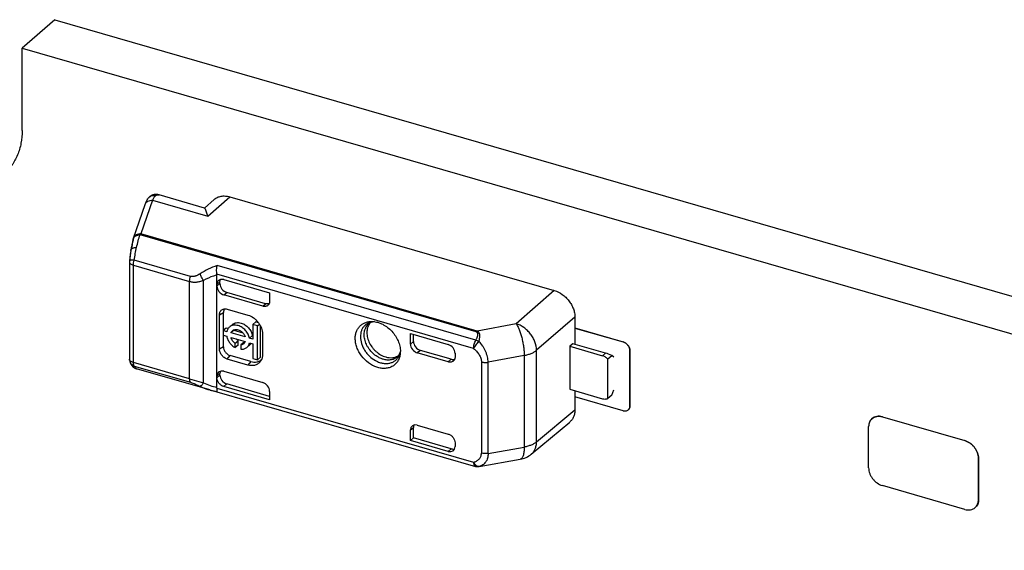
# Model space of a CAD drawing. Header units: millimetres. Extents: x 0 to 210, y 0 to 297.
# Tile 22 of 59: x 58.57 to 62.71, y 237.48 to 239.71. Entities that reach past the tile are written whole.
import ezdxf

# ---------------------------------------------------------------- set-up
doc = ezdxf.new("R2010")
doc.units = ezdxf.units.MM
doc.header["$LTSCALE"] = 19.36
doc.layers.get('0').update_dxf_attribs({"linetype": 'CONTINUOUS'})

msp = doc.modelspace()

# ---------------------------------------------------------------- linework, layer by layer
at = {"color": 7, "linetype": 'Continuous'}
for p, q in [((58.7145, 239.7119), (58.577, 239.5928)), ((58.7145, 239.7119), (76.136, 234.6828)), ((58.577, 239.2464), (58.577, 239.5928)), ((58.577, 239.5928), (75.9985, 234.5637)), ((60.9002, 238.417), (61.1029, 238.3585)), ((60.9002, 238.4169), (61.1028, 238.3584)), ((61.1316, 238.3212), (61.1316, 238.0903)), ((61.1317, 238.0904), (61.1317, 238.3213)), ((61.1028, 238.0697), (60.9002, 238.1282)), ((62.1925, 238.0438), (62.5389, 237.9438)), ((62.1926, 238.0439), (62.539, 237.9439)), ((62.1348, 237.8296), (62.1348, 238.0028)), ((62.5967, 237.8694), (62.5967, 237.6962)), ((62.5968, 237.6963), (62.5968, 237.8695)), ((62.5389, 237.6552), (62.1925, 237.7552))]:
    msp.add_line(p, q, dxfattribs=at)
at = {"color": 6, "linetype": 'Continuous'}
for p, q in [((59.107, 238.962), (59.107, 238.9621)), ((59.3434, 238.9206), (59.1522, 238.9758)), ((59.3838, 238.9567), (59.343, 238.9207)), ((59.4496, 238.968), (60.8131, 238.5745)), ((59.0446, 238.7943), (59.0939, 238.9358)), ((59.1255, 238.9542), (59.1256, 238.9544)), ((59.0438, 238.7915), (59.0432, 238.7891)), ((59.0349, 238.7492), (59.0342, 238.745)), ((59.0357, 238.7535), (59.0349, 238.7492)), ((59.0365, 238.7578), (59.0357, 238.7535)), ((59.0373, 238.7621), (59.0365, 238.7578)), ((59.0379, 238.7649), (59.0373, 238.7621)), ((59.0384, 238.7677), (59.0379, 238.7649)), ((59.039, 238.7705), (59.0384, 238.7677)), ((59.0396, 238.7732), (59.039, 238.7705)), ((59.0401, 238.7759), (59.0396, 238.7732)), ((59.0407, 238.7786), (59.0401, 238.7759)), ((59.0413, 238.7813), (59.0407, 238.7786)), ((59.042, 238.7839), (59.0413, 238.7813)), ((59.0426, 238.7865), (59.042, 238.7839)), ((59.0432, 238.7891), (59.0426, 238.7865)), ((59.0289, 238.7083), (59.0283, 238.7036)), ((59.0295, 238.713), (59.0289, 238.7083)), ((59.0301, 238.7176), (59.0295, 238.713)), ((59.0307, 238.7223), (59.0301, 238.7176)), ((59.0314, 238.7269), (59.0307, 238.7223)), ((59.0321, 238.7315), (59.0314, 238.7269)), ((59.0328, 238.7361), (59.0321, 238.7315)), ((59.0335, 238.7407), (59.0328, 238.7361)), ((59.0342, 238.745), (59.0335, 238.7407)), ((59.0275, 238.6952), (59.0275, 238.2865)), ((59.0283, 238.7036), (59.0278, 238.6991)), ((59.3958, 238.1674), (59.3958, 238.6402)), ((59.4083, 238.6034), (59.4083, 238.6102)), ((59.4247, 238.62), (59.6171, 238.5645)), ((59.5882, 238.5085), (59.4246, 238.5557)), ((59.6003, 238.5191), (59.4371, 238.5662)), ((59.6171, 238.5645), (59.6171, 238.5291)), ((60.8131, 238.5745), (60.6529, 238.4351)), ((59.4064, 238.3286), (59.4064, 238.4729)), ((59.4227, 238.4066), (59.4227, 238.4827)), ((59.4391, 238.4962), (59.5257, 238.4712)), ((60.9002, 238.4627), (60.9002, 238.3484)), ((59.4603, 238.4315), (59.4478, 238.4207)), ((59.5471, 238.4315), (59.5596, 238.4423)), ((59.5471, 238.4315), (59.5471, 238.3697)), ((59.5662, 238.4259), (59.5471, 238.4315)), ((59.5703, 238.4392), (59.5596, 238.4423)), ((59.5662, 238.4259), (59.5745, 238.4331)), ((59.5662, 238.2833), (59.5662, 238.4259)), ((59.5787, 238.2942), (59.5787, 238.4256)), ((59.4344, 238.4167), (59.4219, 238.4059)), ((59.4219, 238.4059), (59.4219, 238.3867)), ((59.4368, 238.4015), (59.4219, 238.4059)), ((59.4219, 238.3867), (59.4368, 238.3824)), ((59.4227, 238.3383), (59.4227, 238.3865)), ((59.4422, 238.4144), (59.4344, 238.4167)), ((59.4548, 238.3964), (59.4673, 238.4072)), ((59.5144, 238.3792), (59.4548, 238.3964)), ((59.4548, 238.3772), (59.5144, 238.36)), ((59.4673, 238.4072), (59.5047, 238.3964)), ((59.5323, 238.374), (59.5448, 238.3848)), ((59.5471, 238.3842), (59.5448, 238.3848)), ((59.5872, 238.3919), (59.5872, 238.3053)), ((60.2089, 238.3495), (60.2089, 238.3936)), ((60.2089, 238.3936), (60.3677, 238.3478)), ((60.2218, 238.3603), (60.2218, 238.3899)), ((59.4726, 238.3527), (59.4851, 238.3635)), ((59.4726, 238.3345), (59.4726, 238.3527)), ((59.4851, 238.3453), (59.4726, 238.3345)), ((59.4851, 238.3453), (59.4851, 238.3635)), ((59.509, 238.3566), (59.4965, 238.3458)), ((59.4965, 238.3458), (59.4965, 238.3276)), ((59.5339, 238.3465), (59.5214, 238.3357)), ((59.5471, 238.3697), (59.5323, 238.374)), ((59.5323, 238.3549), (59.5471, 238.3506)), ((59.5471, 238.3506), (59.5471, 238.2889)), ((60.8918, 238.3509), (60.8791, 238.3401)), ((60.8791, 238.3401), (60.8791, 238.1597)), ((60.8791, 238.3401), (61.0165, 238.3004)), ((61.029, 238.3112), (60.8918, 238.3509)), ((59.5382, 238.2761), (59.4516, 238.3011)), ((59.5662, 238.2833), (59.5787, 238.2942)), ((60.3677, 238.2748), (60.2378, 238.3123)), ((60.3802, 238.2857), (60.2506, 238.3231)), ((60.3965, 238.3106), (60.3965, 238.2954)), ((61.0382, 238.287), (61.0548, 238.3014)), ((61.0632, 238.2942), (61.0548, 238.3014)), ((59.5257, 238.2615), (59.4391, 238.2865)), ((59.5471, 238.2889), (59.5662, 238.2833)), ((61.0382, 238.121), (61.0382, 238.287)), ((59.3651, 238.1569), (59.0579, 238.2456)), ((59.4083, 238.2191), (59.4083, 238.2259)), ((59.4246, 238.2353), (59.5882, 238.1881)), ((59.6171, 238.1154), (59.4246, 238.171)), ((59.6171, 238.1299), (59.4371, 238.1819)), ((59.3956, 238.1648), (59.3958, 238.1674)), ((59.3958, 238.1493), (60.4819, 237.8358)), ((59.6171, 238.1508), (59.6171, 238.1154)), ((60.8791, 238.1597), (61.0165, 238.12)), ((60.9002, 238.1536), (60.9002, 238.073)), ((61.0548, 238.1354), (61.0382, 238.121)), ((61.0548, 238.1354), (61.0632, 238.1571)), ((60.2378, 238.0092), (60.3677, 237.9717)), ((60.7168, 237.8871), (60.8783, 238.0217)), ((60.2089, 237.9446), (60.2089, 237.9887)), ((60.2218, 237.9554), (60.2218, 237.9994)), ((60.2089, 237.9446), (60.2218, 237.9554)), ((60.3677, 237.8988), (60.2089, 237.9446)), ((60.3802, 237.9097), (60.2218, 237.9554)), ((60.3965, 237.9345), (60.3965, 237.9193))]:
    msp.add_line(p, q, dxfattribs=at)
at = {"color": 9, "linetype": 'Continuous'}
for p, q in [((59.107, 238.962), (59.107, 238.9621)), ((59.3572, 238.8866), (59.4496, 238.968)), ((59.1252, 238.9536), (59.076, 238.8121)), ((59.1252, 238.9536), (59.3572, 238.8866)), ((59.0723, 238.8082), (59.0741, 238.8103)), ((60.4852, 238.4003), (59.0723, 238.8082)), ((59.0741, 238.8103), (59.076, 238.8121)), ((60.4888, 238.4042), (59.076, 238.8121)), ((59.0442, 238.2721), (59.0442, 238.6808)), ((59.0442, 238.6808), (59.2809, 238.6125)), ((59.2846, 238.6338), (59.0479, 238.7021)), ((60.4837, 238.3654), (59.3963, 238.6793)), ((60.4745, 238.3315), (59.3956, 238.643)), ((59.2809, 238.2038), (59.2809, 238.6125)), ((59.3388, 238.1861), (59.3388, 238.6171)), ((59.4083, 238.6102), (59.3958, 238.5995)), ((59.3958, 238.5929), (59.4083, 238.6034)), ((59.4246, 238.5557), (59.4371, 238.5662)), ((59.5882, 238.5085), (59.6003, 238.5191)), ((59.4064, 238.4729), (59.4227, 238.4827)), ((60.9002, 238.4627), (60.7389, 238.3234)), ((60.6529, 238.4351), (60.4888, 238.4042)), ((60.4873, 238.3991), (60.4852, 238.4003)), ((59.4227, 238.3383), (59.4064, 238.3286)), ((60.2218, 238.3603), (60.2089, 238.3495)), ((59.4391, 238.2865), (59.4516, 238.3011)), ((60.2506, 238.3231), (60.2378, 238.3123)), ((60.687, 238.3018), (60.5354, 238.2733)), ((60.687, 238.3018), (60.687, 237.9169)), ((60.7389, 237.9385), (60.7389, 238.3234)), ((61.029, 238.3112), (61.0165, 238.3004)), ((59.2809, 238.2038), (59.0442, 238.2721)), ((59.0479, 238.2572), (59.2846, 238.1889)), ((59.5382, 238.2761), (59.5257, 238.2615)), ((60.3802, 238.2857), (60.3677, 238.2748)), ((60.5073, 238.2745), (60.5073, 237.8914)), ((60.5354, 237.8902), (60.5354, 238.2733)), ((59.0579, 238.2456), (59.0578, 238.2456)), ((59.4083, 238.2259), (59.3958, 238.2147)), ((59.3958, 238.2082), (59.4083, 238.2191)), ((59.2809, 238.2038), (59.3388, 238.1861)), ((59.4246, 238.171), (59.4371, 238.1819)), ((59.3651, 238.1569), (59.3655, 238.1568)), ((59.3956, 238.1648), (60.4745, 237.8534)), ((60.7389, 237.9385), (60.9002, 238.073)), ((62.1925, 238.0438), (62.1926, 238.0439)), ((60.2089, 237.9887), (60.2218, 237.9994)), ((62.539, 237.9439), (62.5389, 237.9438)), ((60.3802, 237.9097), (60.3677, 237.8988)), ((60.5354, 237.8902), (60.687, 237.9169)), ((62.5967, 237.8694), (62.5968, 237.8695)), ((60.4985, 237.8352), (60.4974, 237.8351)), ((62.5968, 237.6963), (62.5967, 237.6962))]:
    msp.add_line(p, q, dxfattribs=at)
at = {"color": 6, "linetype": 'Continuous'}
for points in [[(59.1522, 238.9758), (59.1516, 238.976), (59.1509, 238.9762), (59.1502, 238.9763), (59.1495, 238.9765), (59.1488, 238.9767), (59.1481, 238.9768), (59.1474, 238.9769), (59.1467, 238.9771), (59.146, 238.9772), (59.1453, 238.9773), (59.1446, 238.9774), (59.1439, 238.9774), (59.1433, 238.9775), (59.1426, 238.9775), (59.1419, 238.9776), (59.1412, 238.9776), (59.1406, 238.9777), (59.1399, 238.9777), (59.1392, 238.9777), (59.1386, 238.9777), (59.1379, 238.9776), (59.1373, 238.9776), (59.1366, 238.9776), (59.136, 238.9775), (59.1353, 238.9775), (59.1347, 238.9774), (59.1341, 238.9773), (59.1334, 238.9773), (59.1328, 238.9772), (59.1322, 238.9771), (59.1315, 238.977), (59.1309, 238.9768), (59.1303, 238.9767), (59.1297, 238.9766), (59.1291, 238.9764), (59.1285, 238.9763), (59.1279, 238.9761), (59.1273, 238.9759), (59.1267, 238.9758), (59.1261, 238.9756), (59.1255, 238.9754), (59.1249, 238.9752), (59.1243, 238.9749), (59.1238, 238.9747), (59.1232, 238.9745), (59.1226, 238.9742), (59.1221, 238.974), (59.1215, 238.9737), (59.1209, 238.9735), (59.1204, 238.9732), (59.1198, 238.9729), (59.1193, 238.9726), (59.1188, 238.9723), (59.1182, 238.972), (59.1177, 238.9717), (59.1172, 238.9713), (59.1167, 238.971), (59.1162, 238.9707), (59.1157, 238.9703), (59.1152, 238.97), (59.1147, 238.9696), (59.1142, 238.9692), (59.1137, 238.9689), (59.1132, 238.9685), (59.1127, 238.9681), (59.1123, 238.9677), (59.1118, 238.9673), (59.1114, 238.9668), (59.1109, 238.9664), (59.1105, 238.966), (59.11, 238.9656), (59.1096, 238.9651), (59.1092, 238.9647), (59.1088, 238.9642), (59.1084, 238.9637), (59.108, 238.9633), (59.1076, 238.9628), (59.1072, 238.9623), (59.107, 238.9621)], [(59.0293, 238.2759), (59.0295, 238.2753), (59.0298, 238.2746), (59.03, 238.2739), (59.0303, 238.2732), (59.0305, 238.2725), (59.0308, 238.2718), (59.0311, 238.2712), (59.0314, 238.2705), (59.0316, 238.2699), (59.0319, 238.2693), (59.0322, 238.2687), (59.0325, 238.2681), (59.0328, 238.2675), (59.0331, 238.2669), (59.0334, 238.2664), (59.0336, 238.2658), (59.0339, 238.2653), (59.0342, 238.2647), (59.0345, 238.2642), (59.0349, 238.2637), (59.0352, 238.2632), (59.0355, 238.2627), (59.0358, 238.2622), (59.0362, 238.2617), (59.0365, 238.2612), (59.0369, 238.2607), (59.0372, 238.2602), (59.0376, 238.2597), (59.0379, 238.2593), (59.0383, 238.2588), (59.0387, 238.2583), (59.0391, 238.2579), (59.0394, 238.2575), (59.0398, 238.257), (59.0402, 238.2566), (59.0406, 238.2562), (59.041, 238.2558), (59.0414, 238.2554), (59.0418, 238.255), (59.0422, 238.2546), (59.0426, 238.2542), (59.043, 238.2538), (59.0435, 238.2535), (59.0439, 238.2531), (59.0443, 238.2527), (59.0448, 238.2524), (59.0452, 238.252), (59.0457, 238.2517), (59.0461, 238.2513), (59.0466, 238.251), (59.0471, 238.2507), (59.0475, 238.2504), (59.048, 238.2501), (59.0485, 238.2498), (59.049, 238.2495), (59.0495, 238.2492), (59.05, 238.2489), (59.0505, 238.2486), (59.051, 238.2484), (59.0515, 238.2481), (59.052, 238.2479), (59.0525, 238.2476), (59.053, 238.2474), (59.0535, 238.2471), (59.0541, 238.2469), (59.0546, 238.2467), (59.0551, 238.2465), (59.0557, 238.2463), (59.0562, 238.2461), (59.0568, 238.2459), (59.0573, 238.2458), (59.0578, 238.2456)], [(59.3655, 238.1568), (59.3676, 238.1562), (59.3704, 238.1554), (59.3733, 238.1547), (59.3762, 238.1539), (59.3791, 238.1532), (59.3821, 238.1524), (59.3851, 238.1517), (59.3881, 238.151), (59.3911, 238.1503), (59.3942, 238.1497), (59.3958, 238.1493)], [(60.4934, 237.8346), (60.4939, 237.8346), (60.4945, 237.8347), (60.4951, 237.8347), (60.4957, 237.8348), (60.4963, 237.8349), (60.497, 237.8349), (60.4976, 237.835), (60.4981, 237.8351), (60.6701, 237.8654)]]:
    msp.add_lwpolyline(points, dxfattribs=at)
at = {"color": 9, "linetype": 'Continuous'}
for centre, radius, start, end in [((59.1314, 238.9431), 0.0309, 142.2231, 142.5512), ((59.1321, 238.9405), 0.0336, 78.9048, 84.9671), ((59.0678, 238.7863), 0.0245, 168.1078, 180.1562), ((59.0608, 238.7872), 0.0175, 161.6836, 165.7267), ((59.0609, 238.7872), 0.0177, 156.4315, 161.6303), ((59.0673, 238.7864), 0.024, 160.8305, 161.1335), ((59.0611, 238.7871), 0.0179, 155.4225, 156.4374), ((59.8789, 238.6007), 0.8564, 170.4782, 173.4655), ((59.0359, 238.6952), 0.00833, 179.1452, 180), ((59.0569, 238.2852), 0.0292, 198.0165, 198.6239), ((59.4555, 238.47), 0.3258, 253.9692, 254.146), ((60.4914, 237.8634), 0.0288, 273.9293, 281.9176)]:
    msp.add_arc(centre, radius, start, end, dxfattribs=at)
at = {"color": 6, "linetype": 'Continuous'}
for centre, radius, start, end in [((59.2514, 238.8916), 0.1406, 153.5975, 153.8398), ((59.0078, 238.7921), 0.362, 15.1432, 15.2933), ((59.0761, 238.7833), 0.0333, 160.8307, 165.7608), ((59.0609, 238.6952), 0.0334, 173.3972, 179.9975), ((59.3777, 238.6402), 0.0181, 0.0115, 8.6374), ((60.7865, 238.4807), 0.0974, 73.8566, 74.1958), ((59.4891, 238.3995), 0.0232, 154.0305, 160.5848), ((59.5128, 238.3708), 0.0322, 310.9676, 325.9311), ((60.0747, 238.3184), 0.0919, 354.96, 0.0158), ((59.0609, 238.2866), 0.0333, 180.1454, 198.6358), ((59.396, 238.15), 0.000751, 239.8383, 253.7025), ((59.396, 238.15), 0.000697, 253.8942, 260.9377), ((60.6528, 237.9639), 0.1, 279.9721, 309.8262), ((60.4911, 237.8678), 0.0333, 253.8979, 273.9218)]:
    msp.add_arc(centre, radius, start, end, dxfattribs=at)
at = {"color": 7, "linetype": 'Continuous'}
for centre, radius, start, end in [((59.424, 238.5995), 0.0283, 178.3927, 178.6143), ((59.4241, 238.5995), 0.0283, 178.6144, 179.2562), ((59.4251, 238.5995), 0.0293, 179.2602, 179.9957), ((59.4151, 238.6022), 0.0188, 128.8706, 133.4133), ((59.4155, 238.5884), 0.0329, 73.9016, 74.2406)]:
    msp.add_arc(centre, radius, start, end, dxfattribs=at)
at = {"color": 6, "linetype": 'Continuous'}
for centre, major_axis, ratio, start_param, end_param in [((59.4246, 238.5846), (-0.0218, 0.0252), 0.750016, 0.713994, 2.28479), ((59.4371, 238.5951), (-0.0218, 0.0252), 0.750016, 0.713994, 2.28479), ((60.2378, 238.3412), (0.0218, -0.0252), 0.749984, -2.428138, -0.857341), ((60.2506, 238.3519), (0.0218, -0.0252), 0.749984, -2.428138, -0.857341), ((60.3677, 238.3189), (-0.0218, 0.0252), 0.750001, -2.427858, -0.857061), ((61.0499, 238.2932), (0.0415, -0.0189), 0.208712, 1.545957, 2.189458), ((59.4246, 238.2064), (-0.0218, 0.0252), 0.750016, 5.426383, 6.997179), ((59.4371, 238.2176), (-0.0218, 0.0252), 0.750016, 0.355259, 0.713994), ((59.4371, 238.2108), (-0.0218, 0.0252), 0.750001, 0.713735, 2.284531), ((59.5882, 238.1592), (-0.0218, 0.0252), 0.749774, -2.427943, -0.856842), ((60.2378, 237.9804), (0.0218, -0.0252), 0.749984, 8.567437, 10.138233), ((60.2506, 237.9911), (0.0218, -0.0252), 0.749984, -2.81493, -2.428137), ((60.3677, 237.9276), (-0.0218, 0.0252), 0.750001, -3.998654, -2.427858), ((60.3802, 237.9385), (-0.0218, 0.0252), 0.750001, -3.998654, -3.477092)]:
    msp.add_ellipse(centre, major_axis=major_axis, ratio=ratio, start_param=start_param, end_param=end_param, dxfattribs=at)
at = {"color": 7, "linetype": 'Continuous'}
for points, knots in [([(58.577, 239.2464), (58.577, 239.2285), (58.5746, 239.2017), (58.5664, 239.1676), (58.5579, 239.1437), (58.5471, 239.1212), (58.534, 239.1005), (58.5188, 239.0816), (58.5073, 239.0704), (58.5012, 239.0651)], [0, 0, 0, 0, 0.265998, 0.394136, 0.519291, 0.641883, 0.76244, 0.881582, 1, 1, 1, 1]), ([(59.4029, 238.6164), (59.4018, 238.6154), (59.3997, 238.6132), (59.3974, 238.6091), (59.3961, 238.6044), (59.3958, 238.6012), (59.3958, 238.5995)], [0, 0, 0, 0, 0.237388, 0.480415, 0.733666, 1, 1, 1, 1]), ([(59.4246, 238.62), (59.4227, 238.6206), (59.4187, 238.6214), (59.4128, 238.6211), (59.4074, 238.6195), (59.4042, 238.6176), (59.4029, 238.6164)], [0, 0, 0, 0, 0.27082, 0.525456, 0.7666, 1, 1, 1, 1]), ([(61.1316, 238.3212), (61.1316, 238.3252), (61.1304, 238.3313), (61.1269, 238.3388), (61.1221, 238.346), (61.1144, 238.3534), (61.1067, 238.3573), (61.1028, 238.3584)], [0, 0, 0, 0, 0.237819, 0.364839, 0.494759, 0.754098, 1, 1, 1, 1]), ([(61.1029, 238.3585), (61.1068, 238.3574), (61.1145, 238.3535), (61.1222, 238.346), (61.127, 238.3389), (61.1305, 238.3314), (61.1317, 238.3253), (61.1317, 238.3213)], [0, 0, 0, 0, 0.245902, 0.505241, 0.635161, 0.762181, 1, 1, 1, 1]), ([(61.1246, 238.0734), (61.1257, 238.0744), (61.1278, 238.0766), (61.13, 238.0807), (61.1314, 238.0853), (61.1316, 238.0886), (61.1316, 238.0903)], [0, 0, 0, 0, 0.237418, 0.480458, 0.733698, 1, 1, 1, 1]), ([(61.1317, 238.0904), (61.1317, 238.0887), (61.1314, 238.0854), (61.1301, 238.0808), (61.1279, 238.0768), (61.1258, 238.0745), (61.1247, 238.0735)], [0, 0, 0, 0, 0.266275, 0.519529, 0.762592, 1, 1, 1, 1]), ([(61.1028, 238.0697), (61.1048, 238.0692), (61.1088, 238.0684), (61.1147, 238.0686), (61.1201, 238.0703), (61.1232, 238.0722), (61.1246, 238.0734)], [0, 0, 0, 0, 0.270966, 0.525648, 0.766731, 1, 1, 1, 1]), ([(62.1925, 238.0438), (62.1885, 238.045), (62.1805, 238.0465), (62.1687, 238.0461), (62.1578, 238.0428), (62.1516, 238.0388), (62.1489, 238.0365)], [0, 0, 0, 0, 0.270966, 0.525649, 0.766731, 1, 1, 1, 1]), ([(62.149, 238.0366), (62.1517, 238.0389), (62.1579, 238.0429), (62.1688, 238.0461), (62.1806, 238.0466), (62.1886, 238.0451), (62.1926, 238.0439)], [0, 0, 0, 0, 0.233269, 0.474351, 0.729034, 1, 1, 1, 1]), ([(62.1489, 238.0365), (62.1466, 238.0345), (62.1425, 238.03), (62.1381, 238.0219), (62.1354, 238.0126), (62.1348, 238.0061), (62.1348, 238.0028)], [0, 0, 0, 0, 0.237417, 0.480457, 0.733698, 1, 1, 1, 1]), ([(62.5967, 237.8694), (62.5967, 237.8774), (62.5942, 237.8896), (62.5872, 237.9046), (62.58, 237.9154), (62.5713, 237.925), (62.5582, 237.9358), (62.5468, 237.9416), (62.5389, 237.9438)], [0, 0, 0, 0, 0.237649, 0.364578, 0.494405, 0.625031, 0.754274, 1, 1, 1, 1]), ([(62.539, 237.9439), (62.5469, 237.9416), (62.5583, 237.9359), (62.5713, 237.9251), (62.5801, 237.9154), (62.5873, 237.9046), (62.5942, 237.8897), (62.5968, 237.8774), (62.5968, 237.8695)], [0, 0, 0, 0, 0.245726, 0.374969, 0.505595, 0.635422, 0.762351, 1, 1, 1, 1]), ([(62.1348, 237.8296), (62.1348, 237.8216), (62.1373, 237.8094), (62.1443, 237.7944), (62.1515, 237.7836), (62.1602, 237.774), (62.1732, 237.7632), (62.1847, 237.7574), (62.1925, 237.7552)], [0, 0, 0, 0, 0.237648, 0.364577, 0.494404, 0.625031, 0.754274, 1, 1, 1, 1]), ([(62.5826, 237.6625), (62.5848, 237.6645), (62.5889, 237.669), (62.5934, 237.6771), (62.5961, 237.6864), (62.5967, 237.6929), (62.5967, 237.6962)], [0, 0, 0, 0, 0.237417, 0.480457, 0.733698, 1, 1, 1, 1]), ([(62.5968, 237.6963), (62.5968, 237.693), (62.5962, 237.6864), (62.5935, 237.6772), (62.589, 237.669), (62.5849, 237.6645), (62.5827, 237.6626)], [0, 0, 0, 0, 0.266302, 0.519543, 0.762583, 1, 1, 1, 1]), ([(62.5389, 237.6552), (62.5429, 237.654), (62.5509, 237.6525), (62.5628, 237.6529), (62.5736, 237.6562), (62.5799, 237.6602), (62.5826, 237.6625)], [0, 0, 0, 0, 0.270966, 0.525649, 0.766731, 1, 1, 1, 1])]:
    msp.add_open_spline(points, degree=3, knots=knots, dxfattribs=at)
at = {"color": 6, "linetype": 'Continuous'}
for points, knots in [([(59.0939, 238.9358), (59.0947, 238.9382), (59.0964, 238.9429), (59.1003, 238.9518), (59.104, 238.9582), (59.107, 238.962)], [0, 0, 0, 0, 0.258476, 0.504685, 1, 1, 1, 1]), ([(59.1256, 238.9544), (59.1266, 238.9565), (59.1287, 238.9604), (59.132, 238.9657), (59.1352, 238.9701), (59.1374, 238.9725), (59.1385, 238.9735)], [0, 0, 0, 0, 0.30504, 0.573588, 0.80514, 1, 1, 1, 1]), ([(59.3838, 238.9567), (59.3858, 238.9585), (59.3902, 238.9618), (59.3974, 238.9658), (59.4051, 238.9688), (59.4164, 238.9714), (59.4315, 238.9721), (59.4436, 238.9698), (59.4496, 238.968)], [0, 0, 0, 0, 0.116323, 0.233622, 0.352868, 0.474895, 0.729254, 1, 1, 1, 1]), ([(59.357, 238.8876), (59.3566, 238.889), (59.3558, 238.8919), (59.3545, 238.8962), (59.3531, 238.9005), (59.3517, 238.9048), (59.3503, 238.9083), (59.3492, 238.9111), (59.3483, 238.9132), (59.3473, 238.9153), (59.3465, 238.9169), (59.3457, 238.9182), (59.3451, 238.9191), (59.3445, 238.9199), (59.3439, 238.9204), (59.3436, 238.9206), (59.3434, 238.9206)], [0, 0, 0, 0, 0.125017, 0.250034, 0.375051, 0.500066, 0.625079, 0.687587, 0.750095, 0.812601, 0.875101, 0.906353, 0.937601, 0.968828, 0.984441, 1, 1, 1, 1]), ([(59.3956, 238.643), (59.3951, 238.646), (59.3945, 238.6522), (59.3943, 238.6615), (59.3949, 238.6706), (59.3958, 238.6765), (59.3963, 238.6793)], [0, 0, 0, 0, 0.249791, 0.511359, 0.766879, 1, 1, 1, 1]), ([(59.4083, 238.6102), (59.4083, 238.612), (59.4086, 238.6155), (59.4097, 238.6188), (59.4103, 238.6204)], [0, 0, 0, 0, 0.513294, 1, 1, 1, 1]), ([(60.8136, 238.5743), (60.8254, 238.5709), (60.8426, 238.5623), (60.8621, 238.5461), (60.8752, 238.5316), (60.886, 238.5154), (60.894, 238.4981), (60.899, 238.4805), (60.9002, 238.4685), (60.9002, 238.4627)], [0, 0, 0, 0, 0.245499, 0.374622, 0.505127, 0.634834, 0.761645, 0.883779, 1, 1, 1, 1]), ([(59.6101, 238.5122), (59.6087, 238.511), (59.6056, 238.509), (59.6002, 238.5074), (59.5942, 238.5072), (59.5902, 238.5079), (59.5882, 238.5085)], [0, 0, 0, 0, 0.233277, 0.474335, 0.729005, 1, 1, 1, 1]), ([(59.615, 238.5188), (59.6127, 238.5182), (59.6077, 238.5175), (59.6028, 238.5184), (59.6003, 238.5191)], [0, 0, 0, 0, 0.481, 1, 1, 1, 1]), ([(59.6171, 238.5291), (59.6171, 238.5274), (59.6168, 238.5241), (59.6155, 238.5195), (59.6133, 238.5155), (59.6112, 238.5132), (59.6101, 238.5122)], [0, 0, 0, 0, 0.26628, 0.519531, 0.76259, 1, 1, 1, 1]), ([(59.4064, 238.4729), (59.4064, 238.4753), (59.4069, 238.48), (59.4094, 238.4865), (59.4136, 238.4918), (59.4172, 238.4942), (59.4192, 238.4952)], [0, 0, 0, 0, 0.267374, 0.518674, 0.759913, 1, 1, 1, 1]), ([(59.4192, 238.4952), (59.4206, 238.4959), (59.4237, 238.4969), (59.4304, 238.4979), (59.4357, 238.4972), (59.4391, 238.4962)], [0, 0, 0, 0, 0.234707, 0.478604, 1, 1, 1, 1]), ([(59.4277, 238.4974), (59.4269, 238.4965), (59.4254, 238.4943), (59.4233, 238.4895), (59.4227, 238.4854), (59.4227, 238.4827)], [0, 0, 0, 0, 0.237929, 0.482556, 1, 1, 1, 1]), ([(59.5257, 238.4712), (59.5341, 238.4688), (59.5463, 238.4626), (59.5601, 238.4512), (59.5695, 238.4408), (59.5771, 238.4293), (59.5846, 238.4134), (59.5872, 238.4003), (59.5872, 238.3919)], [0, 0, 0, 0, 0.245726, 0.374969, 0.505595, 0.635422, 0.762352, 1, 1, 1, 1]), ([(59.4478, 238.4207), (59.4464, 238.4195), (59.4438, 238.4169), (59.4407, 238.4123), (59.4383, 238.4071), (59.4372, 238.4034), (59.4368, 238.4015)], [0, 0, 0, 0, 0.242774, 0.488617, 0.740291, 1, 1, 1, 1]), ([(59.4846, 238.4269), (59.4812, 238.4279), (59.4745, 238.4291), (59.4645, 238.4288), (59.4553, 238.426), (59.4501, 238.4227), (59.4478, 238.4207)], [0, 0, 0, 0, 0.270966, 0.525649, 0.766732, 1, 1, 1, 1]), ([(59.4603, 238.4315), (59.4626, 238.4335), (59.4678, 238.4369), (59.477, 238.4396), (59.487, 238.44), (59.4937, 238.4387), (59.4971, 238.4377)], [0, 0, 0, 0, 0.233268, 0.474351, 0.729034, 1, 1, 1, 1]), ([(59.5323, 238.374), (59.5312, 238.38), (59.5269, 238.3919), (59.5161, 238.4075), (59.5017, 238.4198), (59.4904, 238.4252), (59.4846, 238.4269)], [0, 0, 0, 0, 0.245189, 0.501909, 0.75759, 1, 1, 1, 1]), ([(59.4971, 238.4377), (59.5029, 238.436), (59.5142, 238.4307), (59.5286, 238.4183), (59.5394, 238.4027), (59.5437, 238.3908), (59.5448, 238.3848)], [0, 0, 0, 0, 0.24241, 0.498091, 0.754811, 1, 1, 1, 1]), ([(59.9769, 238.3732), (59.9769, 238.3784), (59.9778, 238.3885), (59.9817, 238.4029), (59.9882, 238.4157), (59.9971, 238.4265), (60.0081, 238.4351), (60.021, 238.4411), (60.0352, 238.4444), (60.0451, 238.4447), (60.0502, 238.4444)], [0, 0, 0, 0, 0.13404, 0.261857, 0.384643, 0.50433, 0.623351, 0.744255, 0.869274, 1, 1, 1, 1]), ([(60.0403, 238.4392), (60.0382, 238.4369), (60.0344, 238.4317), (60.03, 238.4229), (60.0271, 238.4132), (60.0256, 238.4029), (60.0257, 238.392), (60.0277, 238.3769), (60.034, 238.3579), (60.0443, 238.3403), (60.0548, 238.3274), (60.0665, 238.3158), (60.0829, 238.3039), (60.0976, 238.2975), (60.1051, 238.2953)], [0, 0, 0, 0, 0.051907, 0.105018, 0.159882, 0.216869, 0.276165, 0.337773, 0.466932, 0.601835, 0.670294, 0.738628, 0.872567, 1, 1, 1, 1]), ([(60.0577, 238.4437), (60.0553, 238.4435), (60.0508, 238.443), (60.0446, 238.4413), (60.0394, 238.4389), (60.0364, 238.4369), (60.0351, 238.4358)], [0, 0, 0, 0, 0.298753, 0.5587, 0.788239, 1, 1, 1, 1]), ([(60.0502, 238.4444), (60.0573, 238.444), (60.072, 238.4414), (60.0931, 238.4329), (60.1132, 238.42), (60.1312, 238.4036), (60.1463, 238.3842), (60.1577, 238.363), (60.1648, 238.3409), (60.1666, 238.3258), (60.1666, 238.3184)], [0, 0, 0, 0, 0.115081, 0.237259, 0.365105, 0.496305, 0.628063, 0.757509, 0.882094, 1, 1, 1, 1]), ([(60.6529, 238.4351), (60.6541, 238.4334), (60.6564, 238.4298), (60.6609, 238.4217), (60.6663, 238.4099), (60.672, 238.3939), (60.6771, 238.3762), (60.6813, 238.3575), (60.6844, 238.3385), (60.6864, 238.3199), (60.687, 238.3077), (60.687, 238.3018)], [0, 0, 0, 0, 0.04344, 0.091541, 0.20048, 0.323705, 0.457199, 0.596406, 0.736491, 0.872581, 1, 1, 1, 1]), ([(60.7389, 238.3234), (60.7389, 238.3352), (60.7351, 238.3535), (60.7247, 238.3759), (60.714, 238.392), (60.701, 238.4066), (60.6816, 238.4228), (60.6646, 238.4315), (60.6529, 238.4351)], [0, 0, 0, 0, 0.23747, 0.364468, 0.494415, 0.625162, 0.754476, 1, 1, 1, 1]), ([(59.4368, 238.3824), (59.4378, 238.3775), (59.441, 238.3678), (59.4489, 238.3545), (59.4595, 238.3429), (59.4681, 238.3369), (59.4726, 238.3345)], [0, 0, 0, 0, 0.241642, 0.494313, 0.74999, 1, 1, 1, 1]), ([(59.4548, 238.3964), (59.4554, 238.3981), (59.4571, 238.4015), (59.4595, 238.4043), (59.4609, 238.4055)], [0, 0, 0, 0, 0.507361, 1, 1, 1, 1]), ([(59.4726, 238.3527), (59.4684, 238.3557), (59.461, 238.363), (59.4562, 238.3724), (59.4548, 238.3772)], [0, 0, 0, 0, 0.505257, 1, 1, 1, 1]), ([(59.4609, 238.4055), (59.4624, 238.4068), (59.4658, 238.409), (59.4716, 238.4107), (59.4781, 238.411), (59.4824, 238.4101), (59.4846, 238.4095)], [0, 0, 0, 0, 0.233268, 0.474351, 0.729034, 1, 1, 1, 1]), ([(59.4846, 238.4095), (59.488, 238.4085), (59.4947, 238.4055), (59.5034, 238.3984), (59.5103, 238.3895), (59.5134, 238.3827), (59.5144, 238.3792)], [0, 0, 0, 0, 0.240805, 0.494564, 0.751239, 1, 1, 1, 1]), ([(60.492, 238.394), (60.4918, 238.3945), (60.4911, 238.3957), (60.4895, 238.3975), (60.4881, 238.3986), (60.4873, 238.3991)], [0, 0, 0, 0, 0.236471, 0.60634, 1, 1, 1, 1]), ([(59.4227, 238.3383), (59.4227, 238.3344), (59.424, 238.3283), (59.4275, 238.3208), (59.4322, 238.3136), (59.44, 238.3061), (59.4476, 238.3023), (59.4516, 238.3011)], [0, 0, 0, 0, 0.237819, 0.364839, 0.494759, 0.754098, 1, 1, 1, 1]), ([(59.477, 238.3708), (59.4776, 238.3701), (59.4801, 238.3675), (59.4829, 238.3651), (59.4851, 238.3635)], [0, 0, 0, 0, 0.252006, 1, 1, 1, 1]), ([(59.5082, 238.3509), (59.5066, 238.3495), (59.5029, 238.3472), (59.4987, 238.3461), (59.4965, 238.3458)], [0, 0, 0, 0, 0.490415, 1, 1, 1, 1]), ([(59.4965, 238.3276), (59.4989, 238.3275), (59.5035, 238.3277), (59.5101, 238.3292), (59.5162, 238.3318), (59.5198, 238.3343), (59.5214, 238.3357)], [0, 0, 0, 0, 0.262777, 0.515126, 0.759661, 1, 1, 1, 1]), ([(59.5144, 238.36), (59.5138, 238.3583), (59.5121, 238.3549), (59.5096, 238.3521), (59.5082, 238.3509)], [0, 0, 0, 0, 0.507361, 1, 1, 1, 1]), ([(59.509, 238.3566), (59.5094, 238.3567), (59.5109, 238.3569), (59.5123, 238.3573), (59.5134, 238.3576)], [0, 0, 0, 0, 0.253787, 1, 1, 1, 1]), ([(59.5214, 238.3357), (59.5228, 238.3369), (59.5253, 238.3395), (59.5285, 238.3441), (59.5308, 238.3493), (59.5319, 238.353), (59.5323, 238.3549)], [0, 0, 0, 0, 0.242774, 0.488617, 0.740291, 1, 1, 1, 1]), ([(60.1662, 238.3103), (60.1657, 238.3047), (60.1636, 238.2936), (60.157, 238.2784), (60.1472, 238.2656), (60.1346, 238.2559), (60.1196, 238.2495), (60.103, 238.2467), (60.0853, 238.2475), (60.0672, 238.2518), (60.0493, 238.2596), (60.0264, 238.2741), (60.0066, 238.2939), (59.9917, 238.317), (59.9834, 238.3355), (59.9782, 238.3543), (59.9769, 238.367), (59.9769, 238.3732)], [0, 0, 0, 0, 0.05836, 0.113902, 0.167638, 0.22095, 0.275312, 0.331974, 0.391733, 0.454862, 0.521144, 0.589964, 0.731095, 0.801581, 0.870449, 0.936796, 1, 1, 1, 1]), ([(59.4391, 238.2865), (59.4346, 238.2878), (59.4282, 238.291), (59.4208, 238.2971), (59.4158, 238.3026), (59.4118, 238.3087), (59.4078, 238.3172), (59.4064, 238.3241), (59.4064, 238.3286)], [0, 0, 0, 0, 0.245726, 0.374969, 0.505595, 0.635422, 0.762352, 1, 1, 1, 1]), ([(59.5872, 238.3053), (59.5872, 238.3002), (59.5863, 238.2927), (59.5829, 238.2835), (59.5806, 238.2793), (59.5793, 238.2774)], [0, 0, 0, 0, 0.516082, 0.761436, 1, 1, 1, 1]), ([(60.1051, 238.2953), (60.11, 238.2939), (60.1197, 238.292), (60.1343, 238.2919), (60.1479, 238.2949), (60.156, 238.2989), (60.1597, 238.3013)], [0, 0, 0, 0, 0.269393, 0.524391, 0.766641, 1, 1, 1, 1]), ([(60.1556, 238.2967), (60.1568, 238.2978), (60.1593, 238.3005), (60.1624, 238.3053), (60.165, 238.3111), (60.1661, 238.3155), (60.1666, 238.3179)], [0, 0, 0, 0, 0.211761, 0.4413, 0.701246, 1, 1, 1, 1]), ([(60.3965, 238.2954), (60.3965, 238.2937), (60.3962, 238.2904), (60.3949, 238.2858), (60.3927, 238.2817), (60.3906, 238.2795), (60.3895, 238.2785)], [0, 0, 0, 0, 0.266302, 0.519543, 0.762583, 1, 1, 1, 1]), ([(61.0382, 238.287), (61.0351, 238.2901), (61.0284, 238.2956), (61.0205, 238.2993), (61.0165, 238.3004)], [0, 0, 0, 0, 0.513164, 1, 1, 1, 1]), ([(59.5793, 238.2774), (59.578, 238.2754), (59.575, 238.2717), (59.5697, 238.267), (59.5635, 238.2633), (59.5567, 238.2607), (59.5494, 238.2592), (59.5389, 238.2587), (59.5309, 238.26), (59.5257, 238.2615)], [0, 0, 0, 0, 0.118469, 0.23611, 0.354511, 0.475177, 0.599379, 0.728049, 1, 1, 1, 1]), ([(59.5382, 238.2761), (59.5424, 238.2749), (59.5507, 238.2734), (59.5612, 238.2739), (59.5689, 238.276), (59.5742, 238.2782), (59.5791, 238.2811), (59.582, 238.2836), (59.5833, 238.2849)], [0, 0, 0, 0, 0.27115, 0.525268, 0.647083, 0.766158, 0.883438, 1, 1, 1, 1]), ([(60.3895, 238.2785), (60.3881, 238.2773), (60.385, 238.2753), (60.3796, 238.2737), (60.3737, 238.2735), (60.3697, 238.2743), (60.3677, 238.2748)], [0, 0, 0, 0, 0.233268, 0.474351, 0.729034, 1, 1, 1, 1]), ([(60.3802, 238.2857), (60.3826, 238.285), (60.3874, 238.2842), (60.3923, 238.2847), (60.3945, 238.2853)], [0, 0, 0, 0, 0.51861, 1, 1, 1, 1]), ([(59.4246, 238.171), (59.4207, 238.1721), (59.413, 238.176), (59.4053, 238.1834), (59.4005, 238.1906), (59.397, 238.1981), (59.3958, 238.2042), (59.3958, 238.2082)], [0, 0, 0, 0, 0.245904, 0.505245, 0.635166, 0.762185, 1, 1, 1, 1]), ([(59.3956, 238.1648), (59.3954, 238.1635), (59.3951, 238.1616), (59.3948, 238.159), (59.3946, 238.157), (59.3945, 238.155), (59.3945, 238.1534), (59.3946, 238.1521), (59.3947, 238.1511), (59.395, 238.1502), (59.3954, 238.1496), (59.3956, 238.1494)], [0, 0, 0, 0, 0.250284, 0.375429, 0.500572, 0.625709, 0.750826, 0.81339, 0.87594, 0.93842, 1, 1, 1, 1]), ([(61.0165, 238.12), (61.0202, 238.1189), (61.0259, 238.1181), (61.0332, 238.1191), (61.0366, 238.1202), (61.0382, 238.121)], [0, 0, 0, 0, 0.521127, 0.765149, 1, 1, 1, 1]), ([(60.9002, 238.073), (60.9002, 238.0679), (60.8993, 238.0579), (60.8951, 238.0438), (60.8882, 238.0314), (60.8818, 238.0246), (60.8783, 238.0217)], [0, 0, 0, 0, 0.26645, 0.519612, 0.762516, 1, 1, 1, 1]), ([(60.3677, 237.9717), (60.3716, 237.9706), (60.3793, 237.9667), (60.387, 237.9593), (60.3918, 237.9521), (60.3953, 237.9446), (60.3965, 237.9385), (60.3965, 237.9345)], [0, 0, 0, 0, 0.245902, 0.505241, 0.635161, 0.762181, 1, 1, 1, 1])]:
    msp.add_open_spline(points, degree=3, knots=knots, dxfattribs=at)
at = {"color": 9, "linetype": 'Continuous'}
for points, knots in [([(59.107, 238.9621), (59.1086, 238.9641), (59.1124, 238.9679), (59.1193, 238.9719), (59.127, 238.9741), (59.1323, 238.9743), (59.135, 238.974)], [0, 0, 0, 0, 0.247619, 0.496344, 0.747015, 1, 1, 1, 1]), ([(59.1385, 238.9735), (59.1394, 238.9743), (59.1413, 238.9755), (59.1447, 238.9766), (59.1484, 238.9767), (59.1509, 238.9762), (59.1522, 238.9758)], [0, 0, 0, 0, 0.236134, 0.473544, 0.724738, 1, 1, 1, 1]), ([(59.0939, 238.9358), (59.0943, 238.9373), (59.0956, 238.94), (59.0983, 238.9438), (59.1016, 238.9471), (59.107, 238.9507), (59.1149, 238.9536), (59.1218, 238.9539), (59.1252, 238.9536)], [0, 0, 0, 0, 0.11691, 0.234949, 0.355104, 0.478101, 0.73309, 1, 1, 1, 1]), ([(59.0433, 238.7862), (59.0433, 238.7867), (59.0433, 238.7885), (59.0435, 238.7902), (59.0438, 238.7915)], [0, 0, 0, 0, 0.252982, 1, 1, 1, 1]), ([(59.076, 238.8121), (59.0726, 238.8124), (59.0657, 238.812), (59.0578, 238.8091), (59.0524, 238.8055), (59.0491, 238.8022), (59.0464, 238.7985), (59.0451, 238.7957), (59.0446, 238.7943)], [0, 0, 0, 0, 0.26689, 0.521873, 0.644873, 0.765033, 0.883081, 1, 1, 1, 1]), ([(59.0449, 238.7945), (59.0459, 238.7967), (59.0488, 238.8008), (59.0554, 238.8052), (59.0634, 238.8078), (59.0693, 238.8082), (59.0723, 238.8082)], [0, 0, 0, 0, 0.220077, 0.4585, 0.719529, 1, 1, 1, 1]), ([(59.0579, 238.7555), (59.06, 238.765), (59.0643, 238.7826), (59.0696, 238.8001), (59.0723, 238.8082)], [0, 0, 0, 0, 0.530477, 1, 1, 1, 1]), ([(59.0342, 238.745), (59.0344, 238.7458), (59.0349, 238.7473), (59.0365, 238.7494), (59.0387, 238.7512), (59.0416, 238.7527), (59.045, 238.754), (59.0505, 238.7552), (59.0549, 238.7555), (59.0579, 238.7555)], [0, 0, 0, 0, 0.084477, 0.17568, 0.278463, 0.395391, 0.527146, 0.673065, 1, 1, 1, 1]), ([(59.0433, 238.7862), (59.0416, 238.7794), (59.0383, 238.7649), (59.0356, 238.7502), (59.0343, 238.7423)], [0, 0, 0, 0, 0.468164, 1, 1, 1, 1]), ([(59.0479, 238.7021), (59.0493, 238.7113), (59.0523, 238.7292), (59.056, 238.7469), (59.0579, 238.7555)], [0, 0, 0, 0, 0.511955, 1, 1, 1, 1]), ([(59.0343, 238.7423), (59.0342, 238.7426), (59.0341, 238.7434), (59.0341, 238.7443), (59.0342, 238.745)], [0, 0, 0, 0, 0.256315, 1, 1, 1, 1]), ([(59.0275, 238.6952), (59.0275, 238.6945), (59.0277, 238.693), (59.0286, 238.6908), (59.0301, 238.6887), (59.0328, 238.686), (59.0375, 238.6831), (59.0418, 238.6815), (59.0442, 238.6808)], [0, 0, 0, 0, 0.093546, 0.191662, 0.298051, 0.415145, 0.684728, 1, 1, 1, 1]), ([(59.0479, 238.7021), (59.0465, 238.7022), (59.0438, 238.7023), (59.04, 238.7022), (59.0365, 238.702), (59.0336, 238.7017), (59.0312, 238.7012), (59.0296, 238.7008), (59.0287, 238.7003), (59.0282, 238.6999), (59.0279, 238.6995), (59.0278, 238.6992), (59.0278, 238.6991)], [0, 0, 0, 0, 0.20111, 0.385382, 0.549309, 0.689919, 0.804963, 0.893274, 0.92763, 0.956002, 0.979463, 1, 1, 1, 1]), ([(59.0442, 238.6808), (59.0442, 238.6843), (59.0449, 238.6915), (59.0467, 238.6986), (59.0479, 238.7021)], [0, 0, 0, 0, 0.482658, 1, 1, 1, 1]), ([(59.3963, 238.6793), (59.3837, 238.6748), (59.3591, 238.6644), (59.3357, 238.6514), (59.3245, 238.6442)], [0, 0, 0, 0, 0.501162, 1, 1, 1, 1]), ([(59.2809, 238.6125), (59.2809, 238.616), (59.2816, 238.6232), (59.2834, 238.6303), (59.2846, 238.6338)], [0, 0, 0, 0, 0.482657, 1, 1, 1, 1]), ([(59.3245, 238.6442), (59.3214, 238.6422), (59.3167, 238.6395), (59.3101, 238.6365), (59.305, 238.6347), (59.2999, 238.6334), (59.2947, 238.6328), (59.2896, 238.6328), (59.2862, 238.6334), (59.2846, 238.6338)], [0, 0, 0, 0, 0.25904, 0.386736, 0.512888, 0.637299, 0.759846, 0.880627, 1, 1, 1, 1]), ([(59.3388, 238.6171), (59.3374, 238.6192), (59.3347, 238.6235), (59.331, 238.6303), (59.3275, 238.6372), (59.3254, 238.6419), (59.3245, 238.6442)], [0, 0, 0, 0, 0.241147, 0.49759, 0.755258, 1, 1, 1, 1]), ([(59.3958, 238.6402), (59.3909, 238.6387), (59.3714, 238.6322), (59.3524, 238.6242), (59.3388, 238.6171)], [0, 0, 0, 0, 0.251279, 1, 1, 1, 1]), ([(59.2809, 238.6125), (59.2854, 238.6112), (59.2949, 238.6095), (59.307, 238.6097), (59.3168, 238.6111), (59.3267, 238.6132), (59.334, 238.6154), (59.3388, 238.6171)], [0, 0, 0, 0, 0.239751, 0.486886, 0.613126, 0.740903, 1, 1, 1, 1]), ([(60.0573, 238.4437), (60.0532, 238.4436), (60.0451, 238.4426), (60.0336, 238.439), (60.0233, 238.4332), (60.0146, 238.4255), (60.0075, 238.4161), (60.0024, 238.4051), (59.9993, 238.393), (59.9987, 238.3845), (59.9987, 238.3802)], [0, 0, 0, 0, 0.128455, 0.252079, 0.372531, 0.491923, 0.612527, 0.736431, 0.865259, 1, 1, 1, 1]), ([(60.0743, 238.294), (60.0675, 238.2976), (60.0547, 238.3065), (60.0411, 238.3206), (60.032, 238.3333), (60.0242, 238.3465), (60.0173, 238.3638), (60.0138, 238.385), (60.0152, 238.402), (60.0191, 238.4142), (60.0232, 238.4224), (60.0285, 238.4297), (60.0328, 238.4339), (60.0351, 238.4358)], [0, 0, 0, 0, 0.135196, 0.273468, 0.342625, 0.411089, 0.543989, 0.669445, 0.786147, 0.841556, 0.895323, 0.947938, 1, 1, 1, 1]), ([(59.9987, 238.3802), (59.9987, 238.3705), (60.0012, 238.3556), (60.0085, 238.3369), (60.0161, 238.3231), (60.0255, 238.3101), (60.0399, 238.2946), (60.0528, 238.2851), (60.062, 238.28)], [0, 0, 0, 0, 0.234621, 0.359088, 0.48674, 0.616212, 0.746002, 1, 1, 1, 1]), ([(60.4837, 238.3654), (60.4844, 238.3666), (60.4856, 238.3691), (60.4873, 238.3729), (60.489, 238.3766), (60.4902, 238.3796), (60.4911, 238.382), (60.4916, 238.3838), (60.4921, 238.3856), (60.4927, 238.3879), (60.4929, 238.3907), (60.4925, 238.393), (60.492, 238.394)], [0, 0, 0, 0, 0.138833, 0.27439, 0.406931, 0.535577, 0.598203, 0.65963, 0.719839, 0.778785, 0.891533, 1, 1, 1, 1]), ([(60.4888, 238.4042), (60.4885, 238.4039), (60.4872, 238.4027), (60.486, 238.4014), (60.4852, 238.4003)], [0, 0, 0, 0, 0.234373, 1, 1, 1, 1]), ([(60.4873, 238.3991), (60.4884, 238.3985), (60.49, 238.3975), (60.4914, 238.3956), (60.4919, 238.3945), (60.492, 238.394)], [0, 0, 0, 0, 0.525832, 0.764619, 1, 1, 1, 1]), ([(60.4974, 238.3609), (60.4979, 238.3631), (60.4989, 238.3675), (60.4999, 238.3739), (60.5005, 238.3791), (60.5009, 238.3832), (60.5009, 238.3856), (60.5009, 238.3876), (60.5007, 238.3894), (60.5002, 238.3917), (60.4992, 238.3943), (60.4972, 238.3976), (60.4938, 238.4011), (60.4905, 238.4033), (60.4888, 238.4042)], [0, 0, 0, 0, 0.140239, 0.275286, 0.4044, 0.466514, 0.526928, 0.556521, 0.585786, 0.643617, 0.701174, 0.759035, 0.877115, 1, 1, 1, 1]), ([(60.4745, 238.3315), (60.4745, 238.3343), (60.475, 238.3402), (60.4768, 238.349), (60.4797, 238.3575), (60.4823, 238.3629), (60.4837, 238.3654)], [0, 0, 0, 0, 0.239309, 0.496277, 0.755167, 1, 1, 1, 1]), ([(60.4745, 238.3315), (60.4759, 238.3339), (60.4793, 238.3389), (60.4849, 238.3464), (60.4909, 238.3538), (60.4952, 238.3586), (60.4974, 238.3609)], [0, 0, 0, 0, 0.226261, 0.483248, 0.748816, 1, 1, 1, 1]), ([(60.4974, 238.3609), (60.4952, 238.3619), (60.4907, 238.3637), (60.486, 238.3649), (60.4837, 238.3654)], [0, 0, 0, 0, 0.51033, 1, 1, 1, 1]), ([(60.5354, 238.2733), (60.5353, 238.277), (60.5348, 238.2846), (60.5327, 238.2961), (60.53, 238.3058), (60.5272, 238.3135), (60.524, 238.3212), (60.5193, 238.3305), (60.5106, 238.3448), (60.503, 238.3547), (60.4974, 238.3609)], [0, 0, 0, 0, 0.114725, 0.234928, 0.359351, 0.422739, 0.486673, 0.615537, 0.744773, 1, 1, 1, 1]), ([(60.0943, 238.2856), (60.0926, 238.2861), (60.0857, 238.2883), (60.079, 238.2913), (60.0743, 238.294)], [0, 0, 0, 0, 0.244532, 1, 1, 1, 1]), ([(60.0832, 238.2712), (60.088, 238.2698), (60.0977, 238.2678), (60.1121, 238.2675), (60.1256, 238.2699), (60.138, 238.2749), (60.1486, 238.2825), (60.1571, 238.2924), (60.1634, 238.3043), (60.1658, 238.313), (60.1666, 238.3175)], [0, 0, 0, 0, 0.138311, 0.269782, 0.395022, 0.515546, 0.633647, 0.752062, 0.873465, 1, 1, 1, 1]), ([(60.1556, 238.2967), (60.1537, 238.2949), (60.1497, 238.2918), (60.1431, 238.288), (60.1358, 238.2851), (60.1254, 238.2825), (60.1112, 238.2819), (60.0999, 238.284), (60.0943, 238.2856)], [0, 0, 0, 0, 0.116406, 0.233693, 0.352872, 0.474818, 0.729091, 1, 1, 1, 1]), ([(60.4745, 238.3315), (60.4789, 238.3278), (60.4873, 238.3197), (60.4961, 238.3081), (60.5016, 238.298), (60.5057, 238.2879), (60.5072, 238.2798), (60.5073, 238.2745)], [0, 0, 0, 0, 0.25731, 0.514661, 0.641475, 0.765502, 1, 1, 1, 1]), ([(60.687, 238.3018), (60.6922, 238.3027), (60.7023, 238.3051), (60.7164, 238.3099), (60.7287, 238.3158), (60.7358, 238.3208), (60.7389, 238.3234)], [0, 0, 0, 0, 0.28194, 0.545187, 0.785394, 1, 1, 1, 1]), ([(59.0442, 238.2721), (59.0418, 238.2728), (59.0375, 238.2744), (59.0328, 238.2773), (59.0301, 238.2801), (59.0286, 238.2822), (59.0277, 238.2843), (59.0275, 238.2858), (59.0275, 238.2866)], [0, 0, 0, 0, 0.315261, 0.584841, 0.701936, 0.808328, 0.906448, 1, 1, 1, 1]), ([(59.0293, 238.2759), (59.03, 238.2738), (59.0319, 238.2697), (59.0362, 238.2643), (59.0416, 238.26), (59.0457, 238.258), (59.0479, 238.2572)], [0, 0, 0, 0, 0.246513, 0.494601, 0.745527, 1, 1, 1, 1]), ([(59.0479, 238.2572), (59.0473, 238.258), (59.0461, 238.26), (59.045, 238.2635), (59.0443, 238.2676), (59.0442, 238.2706), (59.0442, 238.2721)], [0, 0, 0, 0, 0.199536, 0.432811, 0.700564, 1, 1, 1, 1]), ([(59.0578, 238.2456), (59.0568, 238.2459), (59.0549, 238.2469), (59.0523, 238.2494), (59.0499, 238.2529), (59.0486, 238.2557), (59.0479, 238.2572)], [0, 0, 0, 0, 0.192385, 0.41544, 0.682213, 1, 1, 1, 1]), ([(60.062, 238.28), (60.0637, 238.2791), (60.0705, 238.2756), (60.0777, 238.2728), (60.0832, 238.2712)], [0, 0, 0, 0, 0.255597, 1, 1, 1, 1]), ([(60.5073, 238.2745), (60.5095, 238.2739), (60.5141, 238.2729), (60.5211, 238.2722), (60.5283, 238.2723), (60.5331, 238.2728), (60.5354, 238.2733)], [0, 0, 0, 0, 0.240232, 0.492876, 0.74916, 1, 1, 1, 1]), ([(59.2846, 238.1889), (59.284, 238.1897), (59.2828, 238.1917), (59.2817, 238.1952), (59.281, 238.1993), (59.2809, 238.2022), (59.2809, 238.2038)], [0, 0, 0, 0, 0.199514, 0.432782, 0.700541, 1, 1, 1, 1]), ([(59.2846, 238.1889), (59.288, 238.1879), (59.2949, 238.1854), (59.3082, 238.1798), (59.318, 238.175), (59.3245, 238.172)], [0, 0, 0, 0, 0.246568, 0.503889, 1, 1, 1, 1]), ([(59.3388, 238.1861), (59.3376, 238.1841), (59.3352, 238.1806), (59.3319, 238.1768), (59.3293, 238.1744), (59.3276, 238.1732), (59.326, 238.1723), (59.325, 238.172), (59.3245, 238.172)], [0, 0, 0, 0, 0.334489, 0.61795, 0.737038, 0.840007, 0.92712, 1, 1, 1, 1]), ([(59.3245, 238.172), (59.3277, 238.1705), (59.341, 238.1647), (59.3546, 238.1599), (59.3651, 238.1569)], [0, 0, 0, 0, 0.24785, 1, 1, 1, 1]), ([(59.3388, 238.1861), (59.3479, 238.1821), (59.3666, 238.175), (59.386, 238.1697), (59.3958, 238.1674)], [0, 0, 0, 0, 0.496949, 1, 1, 1, 1]), ([(60.7389, 237.9385), (60.7358, 237.9358), (60.7287, 237.9309), (60.7164, 237.925), (60.7023, 237.9201), (60.6922, 237.9178), (60.687, 237.9169)], [0, 0, 0, 0, 0.214606, 0.454813, 0.71806, 1, 1, 1, 1]), ([(60.7168, 237.8871), (60.7203, 237.89), (60.7267, 237.8968), (60.7337, 237.9092), (60.738, 237.9233), (60.7389, 237.9333), (60.7389, 237.9385)], [0, 0, 0, 0, 0.237057, 0.47992, 0.73328, 1, 1, 1, 1]), ([(60.4745, 237.8534), (60.4788, 237.8545), (60.4851, 237.8569), (60.4926, 237.8617), (60.4975, 237.8661), (60.5016, 237.8714), (60.5048, 237.8774), (60.5068, 237.8842), (60.5073, 237.889), (60.5073, 237.8914)], [0, 0, 0, 0, 0.247442, 0.368701, 0.489438, 0.611154, 0.735659, 0.864771, 1, 1, 1, 1]), ([(60.5354, 237.8902), (60.5353, 237.8867), (60.5348, 237.8798), (60.5329, 237.87), (60.5301, 237.8625), (60.5273, 237.8571), (60.5241, 237.8522), (60.5194, 237.8468), (60.5128, 237.8415), (60.5054, 237.8376), (60.5001, 237.8358), (60.4974, 237.8351)], [0, 0, 0, 0, 0.146718, 0.284549, 0.414011, 0.476145, 0.536906, 0.654926, 0.770044, 0.88441, 1, 1, 1, 1]), ([(60.5354, 237.8902), (60.5331, 237.8898), (60.5283, 237.8892), (60.5211, 237.8891), (60.5141, 237.8898), (60.5095, 237.8908), (60.5073, 237.8914)], [0, 0, 0, 0, 0.25084, 0.507124, 0.759768, 1, 1, 1, 1]), ([(60.687, 237.9169), (60.687, 237.9133), (60.6867, 237.9065), (60.6859, 237.8968), (60.6845, 237.8882), (60.6826, 237.8808), (60.6802, 237.8747), (60.6774, 237.87), (60.6745, 237.8672), (60.672, 237.8658), (60.6707, 237.8655), (60.6701, 237.8654)], [0, 0, 0, 0, 0.186745, 0.357692, 0.510796, 0.644595, 0.758466, 0.853092, 0.931355, 0.96635, 1, 1, 1, 1]), ([(60.4745, 237.8534), (60.4745, 237.8512), (60.4747, 237.8471), (60.4759, 237.8424), (60.4774, 237.8394), (60.4787, 237.8377), (60.4802, 237.8365), (60.4813, 237.836), (60.4819, 237.8358)], [0, 0, 0, 0, 0.326194, 0.598965, 0.714797, 0.818167, 0.911802, 1, 1, 1, 1]), ([(60.4974, 237.8351), (60.4964, 237.835), (60.4942, 237.835), (60.491, 237.8357), (60.4878, 237.8372), (60.4835, 237.8401), (60.4787, 237.8454), (60.4757, 237.8506), (60.4745, 237.8534)], [0, 0, 0, 0, 0.099557, 0.203832, 0.315305, 0.435442, 0.702253, 1, 1, 1, 1])]:
    msp.add_open_spline(points, degree=3, knots=knots, dxfattribs=at)

doc.saveas('drawing.dxf')
